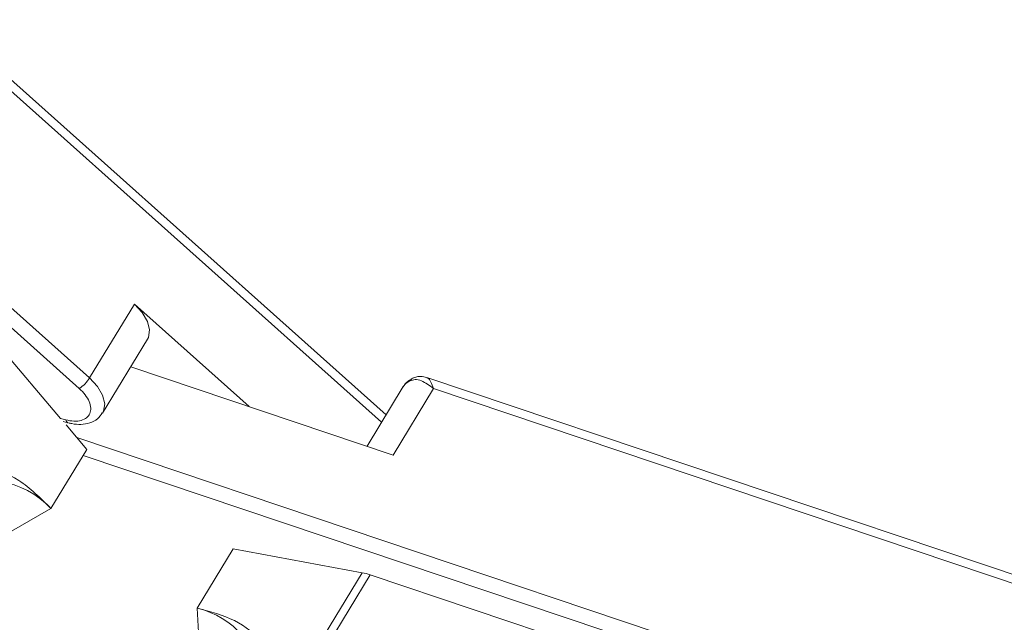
# Model space of a CAD drawing. Header units: millimetres. Extents: x 1678 to 3141, y 466 to 1499.
# Tile 42 of 81: x 2566 to 2607, y 1318 to 1343. Entities that reach past the tile are written whole.
import ezdxf

# ---------------------------------------------------------------- set-up
doc = ezdxf.new("R2010")
doc.units = ezdxf.units.MM

msp = doc.modelspace()

# ---------------------------------------------------------------- linework, layer by layer
at = {"color": 7, "linetype": 'Continuous', "lineweight": 15}
for p, q in [((2556.729, 1348.184), (2581.537, 1326.036)), ((2581.725, 1326.344), (2557.502, 1347.97)), ((2546.712, 1347.303), (2568.96, 1327.44)), ((2569.387, 1327.885), (2547.661, 1347.281)), ((2571.254, 1330.954), (2569.387, 1327.885)), ((2576.034, 1326.687), (2571.254, 1330.954)), ((2569.93, 1326.421), (2571.798, 1329.49)), ((2565.655, 1329.165), (2568.182, 1326.194)), ((2571.1, 1328.344), (2582.019, 1324.676)), ((2621.864, 1314.986), (2583.422, 1327.898)), ((2582.439, 1327.518), (2580.932, 1325.041)), ((2582.019, 1324.676), (2583.699, 1327.438)), ((2583.699, 1327.438), (2621.594, 1314.71)), ((2568.405, 1326.135), (2568.182, 1326.194)), ((2568.291, 1326.067), (2568.48, 1326.017)), ((2568.411, 1325.925), (2569.275, 1324.909)), ((2602.588, 1314.071), (2568.857, 1325.401)), ((2567.781, 1322.454), (2569.275, 1324.909)), ((2569.124, 1324.661), (2602.416, 1313.478)), ((2564.661, 1320.67), (2567.781, 1322.454)), ((2575.362, 1320.769), (2573.868, 1318.314)), ((2575.362, 1320.769), (2580.73, 1319.783)), ((2580.73, 1319.783), (2558.863, 1283.847)), ((2559.183, 1283.74), (2581.062, 1319.696)), ((2581.062, 1319.696), (2599.04, 1313.658)), ((2573.868, 1318.314), (2574.053, 1314.602))]:
    msp.add_line(p, q, dxfattribs=at)
at = {"color": 7, "linetype": 'Continuous', "lineweight": 15, "flags": 128}
for points in [[(2571.798, 1329.49), (2571.837, 1329.566), (2571.886, 1329.875), (2571.799, 1330.23), (2571.582, 1330.6), (2571.254, 1330.954)], [(2569.929, 1326.418), (2569.969, 1326.497), (2570.019, 1326.806), (2569.932, 1327.161), (2569.715, 1327.531), (2569.387, 1327.885)], [(2582.718, 1327.763), (2582.548, 1327.649), (2582.439, 1327.518)]]:
    msp.add_lwpolyline(points, dxfattribs=at)
at = {"color": 7, "linetype": 'Continuous', "lineweight": 15}
for centre, radius, start, end in [((2568.159, 1328.637), 1.44, 303.7927, 328.4876), ((2582.949, 1327.629), 0.267, 105.0362, 149.7203), ((2568.535, 1326.134), 0.13, 179.4851, 245.0551), ((2564.982, 1319.774), 3.875, 43.7505, 115.7639), ((2580.287, 1317.405), 2.419, 71.3048, 79.4489), ((2572.983, 1314.73), 3.691, 6.7408, 76.1267)]:
    msp.add_arc(centre, radius, start, end, dxfattribs=at)
for points, knots in [([(2582.779, 1327.826), (2582.725, 1327.798), (2582.581, 1327.723), (2582.492, 1327.593), (2582.435, 1327.511)], [0, 0, 0, 0, 0.371407, 1, 1, 1, 1]), ([(2583.699, 1327.438), (2583.529, 1327.564), (2583.265, 1327.76), (2582.94, 1327.834), (2582.787, 1327.785), (2582.718, 1327.763)], [0, 0, 0, 0, 0.4984129, 0.772928, 1, 1, 1, 1]), ([(2583.413, 1327.902), (2583.332, 1327.922), (2583.206, 1327.953), (2582.996, 1327.935), (2582.884, 1327.89), (2582.827, 1327.866)], [0, 0, 0, 0, 0.455102, 0.718058, 1, 1, 1, 1]), ([(2583.415, 1327.881), (2583.433, 1327.879), (2583.492, 1327.875), (2583.584, 1327.721), (2583.661, 1327.533), (2583.699, 1327.438)], [0, 0, 0, 0, 0.177701, 0.587823, 1, 1, 1, 1]), ([(2568.96, 1327.44), (2569.046, 1327.355), (2569.221, 1327.181), (2569.385, 1326.895), (2569.452, 1326.624), (2569.413, 1326.391), (2569.276, 1326.211), (2569.047, 1326.1), (2568.747, 1326.066), (2568.517, 1326.113), (2568.405, 1326.135)], [0, 0, 0, 0, 0.12225, 0.25, 0.37775, 0.5, 0.62225, 0.75, 0.87775, 1, 1, 1, 1]), ([(2568.507, 1326.013), (2568.554, 1326.001), (2568.732, 1325.956), (2569.038, 1325.937), (2569.405, 1325.997), (2569.73, 1326.152), (2569.859, 1326.34), (2569.917, 1326.425)], [0, 0, 0, 0, 0.083817, 0.314335, 0.549201, 0.797686, 1, 1, 1, 1]), ([(2567.781, 1322.454), (2567.348, 1322.883), (2566.48, 1323.742), (2564.958, 1324.278), (2563.669, 1324.161), (2562.778, 1323.688), (2562.447, 1323.244), (2562.324, 1323.079)], [0, 0, 0, 0, 0.249096, 0.498243, 0.745205, 0.90541, 1, 1, 1, 1]), ([(2576.86, 1314.011), (2576.971, 1314.257), (2577.256, 1314.886), (2577.149, 1315.898), (2576.594, 1316.964), (2575.507, 1317.871), (2574.413, 1318.167), (2573.868, 1318.314)], [0, 0, 0, 0, 0.125713, 0.321276, 0.524466, 0.763484, 1, 1, 1, 1])]:
    msp.add_open_spline(points, degree=3, knots=knots, dxfattribs=at)

doc.saveas('drawing.dxf')
